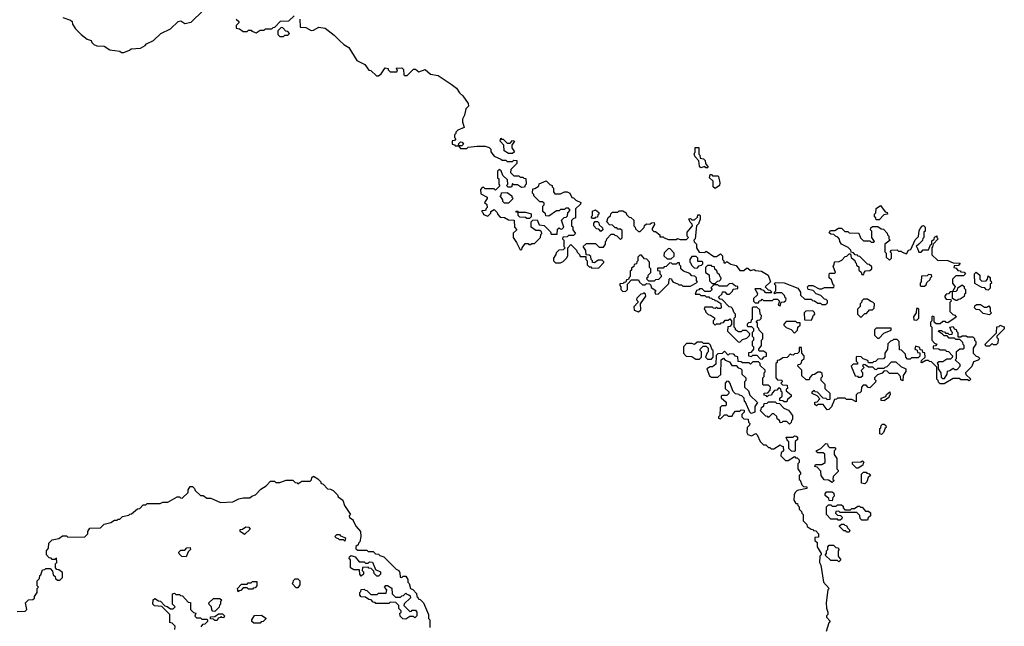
# Model space of a CAD drawing. Extents: x 2776963 to 2884430, y 684484 to 829250.
# Tile 150 of 256: x 2800125 to 2807698, y 802685 to 807350. Entities that reach past the tile are written whole.
import ezdxf

# ---------------------------------------------------------------- set-up
doc = ezdxf.new("R2010")
doc.units = 0

msp = doc.modelspace()

# ---------------------------------------------------------------- linework, layer by layer
at = {"layer": '0CON20XD'}
for points in [[(2800456.4, 807366.4), (2800516.4, 807346.4), (2800527.5, 807335), (2800530, 807315), (2800555, 807280), (2800597, 807237), (2800645, 807200), (2800675, 807190), (2800680, 807175), (2800695, 807160), (2800718.3, 807148.3), (2800775, 807147.5), (2800818.3, 807118.3), (2800895, 807107.5), (2800908.3, 807098.3), (2800925, 807097.5), (2800970, 807115), (2800983, 807127), (2801055, 807130), (2801089.3, 807150.7), (2801100, 807165), (2801155, 807190), (2801210, 807245), (2801285, 807280), (2801343, 807337), (2801365, 807340), (2801395, 807320), (2801445, 807330), (2801535, 807420)], [(2801790, 807355), (2801810, 807335), (2801810, 807325), (2801790, 807305), (2801790, 807285), (2801815, 807280), (2801845, 807260), (2801875, 807260), (2801885, 807270), (2801905, 807270), (2801911.7, 807261.7), (2801945, 807250), (2801975, 807270), (2802005, 807270), (2802015, 807280), (2802065, 807280), (2802075, 807290), (2802088.3, 807291.7), (2802131.7, 807338.3), (2802195, 807340), (2802235, 807380)], [(2802280, 807355), (2802281.7, 807291.7), (2802325, 807290), (2802366.1, 807266.1), (2802385, 807268.8), (2802425, 807292), (2802475, 807284), (2802545, 807230), (2802585, 807190), (2802618.1, 807158.1), (2802656.2, 807135), (2802717, 807037), (2802780, 807005), (2802811.7, 806961.7), (2802825, 806960), (2802868.3, 806918.3), (2802885, 806917.5), (2802905, 806932.5), (2802935, 806980), (2802960, 806975), (2802960, 806965), (2802975, 806950), (2803025, 806950), (2803030, 806965), (2803021.7, 806978.3), (2803065, 806980), (2803077, 806967), (2803080, 806925), (2803085, 806920), (2803105, 806920), (2803155, 806970), (2803168.3, 806968.3), (2803195, 806950), (2803245, 806967.5), (2803285, 806930), (2803345, 806921.2), (2803445, 806853.8), (2803485, 806823.3), (2803508.1, 806788.1), (2803533.8, 806765), (2803573.3, 806705), (2803577.5, 806685), (2803557.5, 806665), (2803546.2, 806615), (2803531.2, 806585), (2803531.2, 806565), (2803545, 806520), (2803495, 806500), (2803480, 806485), (2803480, 806475), (2803470, 806465), (2803470, 806445), (2803480, 806435), (2803468.3, 806421.7), (2803451.7, 806418.3), (2803451.7, 806391.7), (2803468.3, 806388.3), (2803475, 806380), (2803500, 806380), (2803501.7, 806398.3), (2803515, 806410), (2803528.3, 806408.3), (2803538.3, 806391.7), (2803525, 806380), (2803500, 806380), (2803515, 806360), (2803565, 806360), (2803575, 806370), (2803645, 806376.2), (2803705, 806376.2), (2803735, 806367.5), (2803750, 806355), (2803750, 806335), (2803775, 806300), (2803827, 806277)], [(2802155, 807220), (2802165, 807230), (2802188.3, 807231.7), (2802200, 807245), (2802188.3, 807258.3), (2802171.7, 807261.7), (2802148.3, 807288.3), (2802135, 807290), (2802110, 807265), (2802110, 807235), (2802125, 807220), (2802155, 807220)], [(2803915, 806320), (2803885, 806320), (2803851.7, 806341.7), (2803850, 806385), (2803820, 806415), (2803825, 806440), (2803831.7, 806431.7), (2803845, 806430), (2803875, 806400), (2803898.3, 806401.7), (2803915, 806420), (2803930, 806415), (2803910, 806385), (2803910, 806365), (2803930, 806335), (2803915, 806320)], [(2805415, 806210), (2805401.7, 806211.7), (2805395, 806220), (2805365, 806210), (2805353, 806223), (2805350, 806265), (2805320, 806295), (2805312.5, 806315), (2805320, 806335), (2805321.7, 806368.3), (2805348.3, 806368.3), (2805350, 806315), (2805357, 806307), (2805360, 806285), (2805385, 806280), (2805398.3, 806268.3), (2805400, 806245), (2805420, 806215), (2805415, 806210)], [(2803827, 806277), (2803835, 806270), (2803865, 806270), (2803875, 806260), (2803915, 806260), (2803925, 806270), (2803948.3, 806268.3), (2803950, 806245), (2803901.7, 806198.3), (2803900, 806175), (2803925, 806150), (2803965, 806150), (2803975, 806140), (2803995, 806140), (2804001.7, 806131.7), (2804018.3, 806128.3), (2804020, 806085), (2804011.7, 806078.3), (2804008.3, 806061.7), (2803985, 806060), (2803955, 806080), (2803925, 806080), (2803915, 806090), (2803908.3, 806061.7), (2803881.7, 806061.7), (2803870, 806075), (2803880, 806085), (2803878.3, 806118.3), (2803841.7, 806151.7), (2803828.3, 806188.3), (2803811.7, 806198.3), (2803800, 806185), (2803800, 806135), (2803810, 806125), (2803810, 806085), (2803818.3, 806071.7), (2803785, 806040), (2803775, 806050), (2803705, 806050), (2803695, 806060), (2803681.7, 806058.3), (2803670, 806045), (2803671.7, 806011.7), (2803720, 805985), (2803720, 805975), (2803700, 805945), (2803718.3, 805928.3), (2803720, 805905), (2803711.7, 805898.3), (2803708.3, 805881.7), (2803680, 805880), (2803680, 805875), (2803688.3, 805868.3), (2803691.7, 805851.7), (2803725, 805840), (2803748.3, 805861.7), (2803750, 805875), (2803775, 805890), (2803798.3, 805868.3), (2803801.7, 805851.7), (2803821.7, 805831.7), (2803855, 805830), (2803885, 805810), (2803928.3, 805808.3), (2803930, 805755), (2803950, 805735), (2803921.7, 805708.3), (2803920, 805675), (2803947, 805637), (2803975, 805580), (2803988.3, 805581.7), (2803990, 805595), (2804011.7, 805628.3), (2804035, 805630), (2804041.7, 805621.7), (2804055, 805620), (2804065, 805630), (2804085, 805630), (2804130, 805675), (2804133, 805697), (2804140, 805705), (2804138.3, 805718.3), (2804125, 805730), (2804095, 805730), (2804060, 805755), (2804060, 805795), (2804071.7, 805808.3), (2804105, 805810), (2804121.7, 805771.7), (2804158.3, 805768.3), (2804208.3, 805718.3), (2804211.7, 805701.7), (2804260, 805700), (2804261.7, 805738.3), (2804275, 805750), (2804281.7, 805741.7), (2804295, 805740), (2804310, 805755), (2804291.7, 805808.3), (2804311.7, 805828.3), (2804328.3, 805831.7), (2804338.3, 805841.7), (2804340, 805865), (2804360, 805885), (2804345, 805900), (2804325, 805900), (2804315, 805890), (2804285, 805890), (2804275, 805880), (2804255, 805880), (2804195, 805840), (2804171.7, 805841.7), (2804168.3, 805858.3), (2804150, 805875), (2804150, 805915), (2804160, 805925), (2804158.3, 805938.3), (2804145, 805950), (2804125, 805950), (2804080, 805995), (2804080, 806005), (2804070, 806015), (2804071.7, 806048.3), (2804088.3, 806051.7), (2804111.7, 806068.3), (2804118.3, 806071.7), (2804121.7, 806088.3), (2804175, 806110), (2804201.7, 806081.7), (2804220, 806075), (2804220, 806065), (2804230, 806055), (2804230, 806025), (2804241.7, 806011.7), (2804285, 806010), (2804315, 806026.7), (2804336.4, 806026.4), (2804356.4, 806016.4), (2804371.7, 805981.7), (2804385, 805980), (2804401.7, 805961.7), (2804440, 805945), (2804438.3, 805931.7), (2804400, 805895), (2804400, 805825), (2804381.7, 805818.3), (2804370, 805805), (2804370, 805765), (2804378.3, 805758.3), (2804380, 805735), (2804400, 805705), (2804385, 805690), (2804345, 805690), (2804335, 805680), (2804301.7, 805678.3), (2804300, 805665), (2804310, 805655), (2804310, 805605), (2804320, 805595), (2804305, 805580), (2804271.7, 805578.3), (2804251.7, 805558.3), (2804250, 805545), (2804230, 805515), (2804230, 805495), (2804245, 805480), (2804285, 805480), (2804305, 805490), (2804330, 805515), (2804340, 805535), (2804340, 805595), (2804365, 805620), (2804408.3, 805578.3), (2804411.7, 805561.7), (2804430, 805545), (2804435, 805530), (2804478.3, 805528.3), (2804480, 805505), (2804490, 805495), (2804490, 805465), (2804505, 805450), (2804518.3, 805448.3), (2804525, 805440), (2804578.3, 805441.7), (2804618.3, 805481.7), (2804618.3, 805488.3), (2804605, 805500), (2804575, 805500), (2804545, 805480), (2804531.7, 805481.7), (2804530, 805495), (2804520, 805505), (2804518.3, 805528.3), (2804505, 805540), (2804481.7, 805541.7), (2804480, 805575), (2804460, 805605), (2804485, 805630), (2804555, 805630), (2804581.7, 805601.7), (2804615, 805600), (2804630, 805625), (2804630, 805645), (2804638.3, 805651.7), (2804640, 805665), (2804675, 805700), (2804695, 805700), (2804701.7, 805691.7), (2804718.3, 805688.3), (2804745, 805660), (2804758.3, 805671.7), (2804758.3, 805728.3), (2804745, 805740), (2804725, 805740), (2804718.3, 805748.3), (2804705, 805750), (2804685, 805770), (2804661.7, 805771.7), (2804640, 805795), (2804651.7, 805828.3), (2804668.3, 805841.7), (2804671.7, 805858.3), (2804685, 805870), (2804725, 805870), (2804735, 805880), (2804765, 805880), (2804790, 805865), (2804791.7, 805851.7), (2804811.7, 805831.7), (2804825, 805830), (2804848.3, 805808.3), (2804850, 805765), (2804860, 805755), (2804861.7, 805741.7), (2804885, 805720), (2804898.3, 805721.7), (2804928.3, 805751.7), (2804931.7, 805768.3), (2804945, 805780), (2804971.7, 805778.3), (2804985, 805787.5), (2805005, 805790), (2805006.7, 805775), (2804990, 805745), (2804990, 805735), (2805001.7, 805721.7), (2805015, 805720), (2805050, 805695), (2805050, 805680), (2805075, 805680), (2805081.7, 805671.7), (2805115, 805660), (2805175, 805660), (2805185, 805667.5), (2805205, 805660), (2805255, 805660), (2805270, 805675), (2805260, 805685), (2805260, 805715), (2805300, 805765), (2805298.3, 805778.3), (2805281.7, 805791.7), (2805271.7, 805818.3), (2805285, 805820), (2805295, 805810), (2805315, 805810), (2805338.3, 805831.7), (2805341.7, 805848.3), (2805355, 805850), (2805360, 805845), (2805360, 805815), (2805345, 805780), (2805330, 805765), (2805320, 805665), (2805310, 805655), (2805311.7, 805641.7), (2805330, 805625), (2805330, 805595), (2805351.7, 805561.7), (2805395, 805560), (2805405, 805570), (2805465, 805530), (2805485, 805530), (2805515, 805550), (2805530, 805535), (2805530, 805505), (2805540, 805495), (2805540, 805480), (2805555, 805480), (2805565, 805490), (2805595, 805470), (2805635, 805460), (2805665, 805420), (2805695, 805420), (2805715, 805440), (2805725, 805440), (2805745, 805420), (2805775, 805430), (2805785, 805420), (2805830, 805415), (2805882.5, 805385), (2805900, 805335), (2805860, 805295), (2805881.7, 805271.7), (2805895, 805270), (2805910, 805255), (2805905, 805250), (2805865, 805250), (2805848.3, 805268.3), (2805831.7, 805271.7), (2805825, 805280), (2805780, 805280), (2805800, 805245), (2805798.3, 805231.7), (2805770, 805205), (2805770, 805185), (2805781.7, 805171.7), (2805808.3, 805171.7), (2805811.7, 805188.3), (2805828.3, 805191.7), (2805835, 805200), (2805845, 805190), (2805915, 805190), (2805925, 805200), (2805955, 805200), (2805970, 805185), (2805960, 805155), (2805975, 805150), (2805981.7, 805178.3), (2806005, 805180), (2806018.3, 805191.7), (2806020, 805205), (2806011.7, 805211.7), (2806008.3, 805228.3), (2805988.3, 805248.3), (2805945, 805250), (2805931.7, 805241.7), (2805930, 805255), (2805940, 805265), (2805940, 805305), (2805930, 805315), (2805935, 805330), (2806005, 805326.7), (2806110, 805285), (2806130, 805255), (2806131.7, 805231.7), (2806165, 805200), (2806215, 805200), (2806221.7, 805191.7), (2806238.3, 805188.3), (2806265, 805170), (2806285, 805170), (2806295, 805160), (2806325, 805160), (2806338.3, 805171.7), (2806338.3, 805188.3), (2806328.3, 805198.3), (2806315, 805200), (2806288.3, 805228.3), (2806251.7, 805241.7), (2806228.3, 805268.3), (2806190, 805275), (2806183.8, 805295), (2806195, 805306.2), (2806225, 805306.2), (2806275, 805280), (2806295, 805280), (2806315, 805290), (2806388.3, 805291.7), (2806390, 805305), (2806381.7, 805311.7), (2806368.3, 805348.3), (2806350, 805365), (2806350, 805385), (2806355, 805400), (2806395, 805400), (2806400, 805405), (2806382.5, 805455), (2806390, 805465), (2806391.7, 805488.3), (2806428.3, 805491.7), (2806448.3, 805501.7), (2806475, 805530), (2806488.3, 805531.7), (2806505, 805550), (2806515, 805550), (2806521.7, 805521.7), (2806548.3, 805498.3), (2806550, 805485), (2806558.3, 805478.3), (2806561.7, 805461.7), (2806578.3, 805448.3), (2806580, 805425), (2806598.3, 805408.3), (2806601.7, 805391.7), (2806618.3, 805391.7), (2806620, 805405), (2806631.7, 805418.3), (2806665, 805420), (2806680, 805435), (2806678.3, 805448.3), (2806658.3, 805468.3), (2806645, 805470), (2806588.3, 805528.3), (2806571.7, 805531.7), (2806568.3, 805538.3), (2806551.7, 805541.7), (2806538.3, 805558.3), (2806521.7, 805561.7), (2806518.3, 805578.3), (2806498.3, 805598.3), (2806445, 805622.5), (2806432.5, 805645), (2806431.7, 805661.7), (2806418.3, 805678.3), (2806400, 805685), (2806388.3, 805698.3), (2806365, 805700), (2806351.7, 805711.7), (2806361.7, 805728.3), (2806395, 805730), (2806423, 805747), (2806445, 805747.5), (2806471.7, 805721.7), (2806495, 805720), (2806505, 805710), (2806578.3, 805708.3), (2806591.7, 805671.7), (2806615, 805650), (2806665, 805650), (2806675, 805640), (2806695, 805640), (2806700, 805645), (2806680, 805675), (2806680, 805725), (2806670, 805735), (2806671.7, 805748.3), (2806685, 805760), (2806725, 805760), (2806751.7, 805741.7), (2806768.3, 805738.3), (2806798.3, 805708.3), (2806800, 805695), (2806810, 805685), (2806810, 805665), (2806820, 805655), (2806780, 805625), (2806780, 805565), (2806790, 805555), (2806790, 805525), (2806815, 805500), (2806830, 805515), (2806830, 805555), (2806820, 805565), (2806831.7, 805578.3), (2806875, 805580), (2806885, 805570), (2806905, 805570), (2806911.7, 805561.7), (2806945, 805550), (2806961.7, 805578.3), (2806978.3, 805581.7), (2807011.7, 805658.3), (2807038.3, 805681.7), (2807043, 805727), (2807050, 805745), (2807070, 805765), (2807077.5, 805767.5), (2807090, 805755), (2807090, 805725), (2807080, 805715), (2807080, 805675), (2807071.7, 805668.3), (2807068.3, 805651.7), (2807040, 805625)], [(2805475, 806052.5), (2805460, 806065), (2805458.3, 806108.3), (2805430, 806135), (2805435, 806160), (2805445, 806160), (2805455, 806150), (2805495, 806150), (2805500, 806145), (2805510, 806095), (2805507.5, 806075), (2805475, 806052.5)], [(2803885, 805940), (2803855, 805940), (2803841.7, 805951.7), (2803840, 805965), (2803820, 805995), (2803828.3, 806001.7), (2803831.7, 806018.3), (2803875, 806020), (2803910, 805995), (2803910, 805985), (2803920, 805975), (2803885, 805940)], [(2804045, 805820), (2804025, 805820), (2804015, 805830), (2803971.7, 805831.7), (2803960, 805845), (2803960, 805870), (2803945, 805870), (2803941.7, 805878.3), (2803955, 805880), (2803960, 805870), (2804015, 805870), (2804058.3, 805858.3), (2804060, 805835), (2804045, 805820)], [(2804545, 805820), (2804531.7, 805821.7), (2804520, 805835), (2804530, 805845), (2804531.7, 805878.3), (2804555, 805887.5), (2804578.3, 805868.3), (2804580, 805855), (2804571.7, 805848.3), (2804568.3, 805831.7), (2804551.7, 805828.3), (2804545, 805820)], [(2806735, 805810), (2806711.7, 805811.7), (2806710, 805825), (2806700, 805835), (2806700, 805855), (2806710, 805865), (2806711.7, 805898.3), (2806745, 805920), (2806781.7, 805871.7), (2806798.3, 805868.3), (2806800, 805855), (2806771.7, 805848.3), (2806735, 805810)], [(2804595, 805720), (2804578.3, 805738.3), (2804561.7, 805741.7), (2804540, 805765), (2804540, 805785), (2804551.7, 805798.3), (2804568.3, 805798.3), (2804578.3, 805788.3), (2804581.7, 805771.7), (2804608.3, 805748.3), (2804610, 805735), (2804595, 805720)], [(2807040, 805625), (2807020, 805605), (2807028.3, 805598.3), (2807041.7, 805561.7), (2807058.3, 805561.7), (2807075, 805580), (2807115, 805580), (2807131.7, 805618.3), (2807140, 805625), (2807141.7, 805648.3), (2807158.3, 805661.7), (2807161.7, 805678.3), (2807178.3, 805688.3), (2807180, 805675), (2807190, 805665), (2807150, 805625), (2807147, 805603), (2807140, 805595), (2807141.7, 805541.7), (2807185, 805500), (2807265, 805497.5), (2807305, 805480), (2807358.3, 805478.3), (2807345, 805460), (2807311.7, 805458.3), (2807310, 805445), (2807328.3, 805438.3), (2807341.7, 805421.7), (2807358.3, 805418.3), (2807365, 805410), (2807388.3, 805408.3), (2807400, 805395), (2807385, 805380), (2807325, 805380), (2807300, 805355), (2807300, 805325), (2807320, 805295), (2807300, 805260), (2807328.3, 805261.7), (2807338.3, 805271.7), (2807341.7, 805288.3), (2807375, 805310), (2807388.3, 805298.3), (2807390, 805285), (2807400, 805275), (2807400, 805245), (2807391.7, 805238.3), (2807388.3, 805221.7), (2807358.3, 805201.7), (2807341.7, 805198.3), (2807338.3, 805191.7), (2807325, 805190), (2807300, 805205), (2807300, 805260), (2807281.7, 805258.3), (2807268.3, 805241.7), (2807251.7, 805238.3), (2807240, 805225), (2807240, 805215), (2807251.7, 805201.7), (2807288.3, 805198.3), (2807290, 805185), (2807280, 805175), (2807280, 805105), (2807301.7, 805081.7), (2807318.3, 805078.3), (2807328.3, 805061.7), (2807265, 805020), (2807251.7, 805021.7), (2807245, 805030), (2807225, 805030), (2807205, 805010), (2807175, 805010), (2807160, 805025), (2807160, 805065), (2807145, 805070), (2807140, 805065), (2807140, 805035), (2807130, 805025), (2807130, 804995), (2807140, 804985), (2807140, 804885), (2807161.7, 804861.7), (2807180, 804855), (2807168.3, 804841.7), (2807151.7, 804838.3), (2807151.7, 804821.7), (2807195, 804820), (2807205, 804810), (2807245, 804810), (2807251.7, 804801.7), (2807268.3, 804798.3), (2807300, 804765), (2807298.3, 804751.7), (2807285, 804740), (2807255, 804740), (2807225, 804720), (2807195, 804720), (2807181.7, 804708.3), (2807190, 804695), (2807190, 804665), (2807210, 804635), (2807211.7, 804601.7), (2807225, 804590), (2807238.3, 804591.7), (2807260, 804625), (2807261.7, 804648.3), (2807278.3, 804651.7), (2807305, 804670), (2807315, 804660), (2807335, 804660), (2807360, 804685), (2807358.3, 804698.3), (2807320, 804735), (2807330, 804745), (2807331.7, 804798.3), (2807355, 804820), (2807385, 804820), (2807390, 804825), (2807390, 804845), (2807381.7, 804851.7), (2807378.3, 804868.3), (2807355, 804890), (2807325, 804890), (2807315, 804900), (2807275, 804900), (2807258.3, 804918.3), (2807235, 804920), (2807221.7, 804931.7), (2807191.7, 804951.7), (2807195, 804960), (2807215, 804960), (2807221.7, 804951.7), (2807238.3, 804948.3), (2807245, 804940), (2807265, 804940), (2807275, 804930), (2807298.3, 804931.7), (2807300, 804945), (2807291.7, 804951.7), (2807280, 804985), (2807305, 804990), (2807311.7, 804971.7), (2807328.3, 804968.3), (2807330, 804955), (2807340, 804945), (2807341.7, 804911.7), (2807365, 804910), (2807375, 804920), (2807405, 804920), (2807415, 804910), (2807455, 804910), (2807468.3, 804898.3), (2807470, 804885), (2807480, 804875), (2807480, 804855), (2807460, 804825), (2807460, 804785), (2807481.7, 804761.7), (2807498.3, 804758.3), (2807510, 804745), (2807498.3, 804731.7), (2807461.7, 804718.3), (2807448.3, 804681.7), (2807400, 804635), (2807401.7, 804621.7), (2807440, 804585), (2807428.3, 804571.7), (2807415, 804580), (2807365, 804580), (2807355, 804590), (2807305, 804590), (2807235, 804550), (2807205, 804550), (2807191.7, 804561.7), (2807190, 804575), (2807180, 804585), (2807178.3, 804678.3), (2807138.3, 804718.3), (2807121.7, 804721.7), (2807115, 804730), (2807095, 804730), (2807065, 804710), (2807060, 804715), (2807061.7, 804728.3), (2807090, 804755), (2807088.3, 804788.3), (2807071.7, 804791.7), (2807068.3, 804808.3), (2807051.7, 804811.7), (2807048.3, 804828.3), (2807015, 804840), (2807010, 804815), (2807028.3, 804808.3), (2807031.7, 804791.7), (2807048.3, 804788.3), (2807048.3, 804761.7), (2807035, 804750), (2806985, 804750), (2806975, 804740), (2806955, 804740), (2806940, 804755), (2806938.3, 804778.3), (2806908.3, 804808.3), (2806891.7, 804811.7), (2806890, 804875), (2806875, 804890), (2806845, 804890), (2806838.3, 804881.7), (2806821.7, 804878.3), (2806801.7, 804858.3), (2806800, 804815), (2806780, 804785), (2806780, 804755), (2806768.3, 804741.7), (2806725, 804740), (2806708.3, 804721.7), (2806691.7, 804718.3), (2806685, 804710), (2806655, 804710), (2806648.3, 804728.3), (2806611.7, 804741.7), (2806598.3, 804758.3), (2806565, 804760), (2806560, 804755), (2806560, 804725), (2806570, 804715), (2806568.3, 804701.7), (2806535, 804700), (2806520, 804685), (2806551.7, 804611.7), (2806568.3, 804608.3), (2806575, 804600), (2806595, 804600), (2806610, 804615), (2806610, 804635), (2806601.7, 804641.7), (2806600, 804655), (2806620, 804675), (2806610, 804685), (2806615, 804700), (2806628.3, 804698.3), (2806655, 804680), (2806685, 804680), (2806701.7, 804661.7), (2806715, 804660), (2806725, 804670), (2806775, 804670), (2806781.7, 804678.3), (2806798.3, 804681.7), (2806831.7, 804718.3), (2806865, 804720), (2806901.7, 804681.7), (2806940, 804665), (2806940, 804645), (2806920, 804615), (2806918.3, 804571.7), (2806901.7, 804581.7), (2806900, 804605), (2806878.3, 804628.3), (2806815, 804630), (2806798.3, 804648.3), (2806775, 804650), (2806758.3, 804631.7), (2806721.7, 804618.3), (2806700, 804595), (2806700, 804585), (2806710, 804575), (2806708.3, 804561.7), (2806665, 804520), (2806651.7, 804521.7), (2806635, 804540), (2806611.7, 804538.3), (2806600, 804525), (2806598.3, 804491.7), (2806588.3, 804481.7), (2806571.7, 804478.3), (2806560, 804465), (2806558.3, 804411.7), (2806525, 804430), (2806485, 804430), (2806475, 804440), (2806415, 804440), (2806408.3, 804431.7), (2806391.7, 804428.3), (2806368.3, 804371.7), (2806348.3, 804351.7), (2806335, 804350), (2806305, 804390), (2806265, 804390), (2806255, 804380), (2806241.7, 804391.7), (2806241.7, 804408.3), (2806258.3, 804411.7), (2806280, 804435), (2806258.3, 804458.3), (2806220, 804475), (2806221.7, 804488.3), (2806235, 804500), (2806241.7, 804491.7), (2806258.3, 804488.3), (2806301.7, 804441.7), (2806325, 804440), (2806335, 804430), (2806358.3, 804431.7), (2806360, 804475), (2806321.7, 804511.7), (2806320, 804545), (2806290, 804575), (2806290, 804595), (2806300, 804605), (2806298.3, 804628.3), (2806285, 804640), (2806265, 804640), (2806238.3, 804621.7), (2806221.7, 804618.3), (2806201.7, 804598.3), (2806198.3, 804581.7), (2806175, 804580), (2806141.7, 804611.7), (2806140, 804655), (2806110, 804685), (2806111.7, 804698.3), (2806128.3, 804701.7), (2806138.3, 804711.7), (2806141.7, 804728.3), (2806160, 804745), (2806160, 804765), (2806140, 804785), (2806138.3, 804828.3), (2806121.7, 804828.3), (2806120, 804795), (2806108.3, 804781.7), (2806085, 804780), (2806075, 804770), (2806061.7, 804771.7), (2806055, 804780), (2806028.3, 804751.7), (2805995, 804750), (2805968.3, 804731.7), (2805951.7, 804728.3), (2805950, 804715), (2805940, 804705), (2805940, 804595), (2805955, 804580), (2805988.3, 804578.3), (2805990, 804565), (2805980, 804555), (2805991.7, 804541.7), (2806028.3, 804538.3), (2806030, 804515), (2806021.7, 804508.3), (2806020, 804495), (2806060, 804465), (2806058.3, 804451.7), (2806031.7, 804428.3), (2806025, 804410), (2806005, 804410), (2805995, 804420), (2805971.7, 804421.7), (2805971.7, 804438.3), (2805990, 804455), (2805990, 804485), (2805981.7, 804491.7), (2805978.3, 804508.3), (2805965, 804520), (2805948.3, 804501.7), (2805931.7, 804498.3), (2805911.7, 804478.3), (2805908.3, 804461.7), (2805885, 804460), (2805875, 804450), (2805868.3, 804458.3), (2805851.7, 804461.7), (2805851.7, 804478.3), (2805878.3, 804481.7), (2805898.3, 804501.7), (2805900, 804525), (2805885, 804540), (2805845, 804540), (2805840, 804545), (2805840, 804595), (2805850, 804605), (2805850, 804635), (2805858.3, 804641.7), (2805860, 804655), (2805821.7, 804691.7), (2805820, 804705), (2805808.3, 804718.3)], [(2805135, 805510), (2805158.3, 805531.7), (2805160, 805555), (2805128.3, 805588.3), (2805115, 805590), (2805081.7, 805558.3), (2805080, 805535), (2805105, 805510), (2805135, 805510)], [(2805035, 805240), (2805118.3, 805321.7), (2805120, 805355), (2805125, 805360), (2805138.3, 805358.3), (2805140, 805345), (2805151.7, 805331.7), (2805188.3, 805318.3), (2805195, 805310), (2805215, 805310), (2805225, 805300), (2805285, 805300), (2805338.3, 805331.7), (2805330, 805345), (2805330, 805365), (2805318.3, 805378.3), (2805295, 805380), (2805278.3, 805398.3), (2805230, 805415), (2805210, 805435), (2805210, 805455), (2805200, 805465), (2805200, 805480), (2805185, 805480), (2805175, 805470), (2805145, 805470), (2805138.3, 805478.3), (2805125, 805480), (2805098.3, 805451.7), (2805081.7, 805448.3), (2805075, 805440), (2805031.7, 805438.3), (2805031.7, 805421.7), (2805048.3, 805418.3), (2805050, 805395), (2805060, 805385), (2805058.3, 805371.7), (2805038.3, 805351.7), (2805015, 805350), (2805005, 805340), (2804965, 805340), (2804951.7, 805351.7), (2804950, 805365), (2804958.3, 805371.7), (2804960, 805385), (2804980, 805405), (2804980, 805435), (2804970, 805445), (2804970, 805485), (2804948.3, 805508.3), (2804931.7, 805511.7), (2804908.3, 805538.3), (2804895, 805540), (2804880, 805525), (2804880, 805495), (2804871.7, 805488.3), (2804868.3, 805471.7), (2804851.7, 805468.3), (2804848.3, 805451.7), (2804831.7, 805438.3), (2804830, 805425), (2804820, 805415), (2804820, 805375), (2804811.7, 805368.3), (2804808.3, 805351.7), (2804791.7, 805348.3), (2804788.3, 805331.7), (2804771.7, 805328.3), (2804768.3, 805321.7), (2804741.7, 805318.3), (2804740, 805305), (2804750, 805295), (2804750, 805275), (2804765, 805260), (2804788.3, 805261.7), (2804800, 805275), (2804800, 805315), (2804831.7, 805348.3), (2804885, 805350), (2804891.7, 805331.7), (2804915, 805310), (2804935, 805310), (2804945, 805320), (2804968.3, 805318.3), (2804978.3, 805308.3), (2804981.7, 805291.7), (2805018.3, 805268.3), (2805010, 805255), (2805011.7, 805241.7), (2805035, 805240)], [(2805335, 805440), (2805351.7, 805458.3), (2805368.3, 805461.7), (2805378.3, 805471.7), (2805380, 805485), (2805375, 805490), (2805341.7, 805491.7), (2805340, 805515), (2805328.3, 805528.3), (2805295, 805530), (2805280, 805505), (2805280, 805485), (2805288.3, 805478.3), (2805291.7, 805461.7), (2805311.7, 805441.7), (2805335, 805440)], [(2805475, 805320), (2805491.7, 805338.3), (2805508.3, 805341.7), (2805518.3, 805351.7), (2805520, 805365), (2805511.7, 805371.7), (2805508.3, 805388.3), (2805491.7, 805401.7), (2805488.3, 805418.3), (2805471.7, 805431.7), (2805468.3, 805448.3), (2805451.7, 805451.7), (2805445, 805460), (2805415, 805460), (2805400, 805445), (2805400, 805405), (2805428.3, 805388.3), (2805431.7, 805341.7), (2805451.7, 805321.7), (2805475, 805320)], [(2807085, 805300), (2807098.3, 805311.7), (2807101.7, 805328.3), (2807128.3, 805351.7), (2807130, 805365), (2807140, 805375), (2807138.3, 805388.3), (2807115, 805390), (2807105, 805380), (2807061.7, 805378.3), (2807060, 805335), (2807050, 805325), (2807050, 805305), (2807055, 805300), (2807085, 805300)], [(2807575, 805270), (2807561.7, 805271.7), (2807548.3, 805288.3), (2807525, 805290), (2807471.7, 805321.7), (2807470, 805395), (2807481.7, 805408.3), (2807510, 805385), (2807510, 805355), (2807525, 805340), (2807558.3, 805341.7), (2807570, 805355), (2807575, 805380), (2807588.3, 805368.3), (2807590, 805345), (2807598.3, 805338.3), (2807600, 805325), (2807590, 805315), (2807590, 805285), (2807575, 805270)], [(2805665, 804870), (2805685, 804890), (2805718.3, 804901.7), (2805738.3, 804921.7), (2805740, 804935), (2805715, 804960), (2805685, 804960), (2805675, 804950), (2805655, 804950), (2805630, 804965), (2805630, 804975), (2805620, 804985), (2805620, 805055), (2805630, 805065), (2805630, 805085), (2805620, 805095), (2805608.3, 805128.3), (2805598.3, 805138.3), (2805581.7, 805141.7), (2805528.3, 805198.3), (2805511.7, 805201.7), (2805500, 805215), (2805528.3, 805241.7), (2805531.7, 805258.3), (2805548.3, 805258.3), (2805565, 805240), (2805585, 805240), (2805608.3, 805261.7), (2805611.7, 805278.3), (2805648.3, 805281.7), (2805648.3, 805298.3), (2805631.7, 805301.7), (2805605, 805320), (2805581.7, 805318.3), (2805565, 805300), (2805505, 805300), (2805495, 805310), (2805465, 805310), (2805441.7, 805288.3), (2805450, 805275), (2805435, 805260), (2805395, 805260), (2805375, 805280), (2805355, 805280), (2805348.3, 805271.7), (2805331.7, 805268.3), (2805320, 805240), (2805355, 805240), (2805365, 805230), (2805395, 805230), (2805405, 805220), (2805425, 805220), (2805431.7, 805211.7), (2805448.3, 805208.3), (2805451.7, 805201.7), (2805468.3, 805198.3), (2805471.7, 805191.7), (2805488.3, 805188.3), (2805518.3, 805168.3), (2805520, 805135), (2805515, 805130), (2805495, 805130), (2805485, 805140), (2805475, 805130), (2805461.7, 805131.7), (2805455, 805140), (2805395, 805140), (2805390, 805125), (2805398.3, 805118.3), (2805401.7, 805101.7), (2805421.7, 805081.7), (2805438.3, 805078.3), (2805468.3, 805058.3), (2805470, 805045), (2805460, 805035), (2805460, 805015), (2805475, 805000), (2805485, 805010), (2805515, 805010), (2805521.7, 805018.3), (2805538.3, 805021.7), (2805551.7, 805038.3), (2805575, 805040), (2805588.3, 805048.3), (2805600, 805035), (2805600, 805005), (2805588.3, 804991.7), (2805571.7, 804988.3), (2805570, 804955), (2805651.7, 804871.7), (2805665, 804870)], [(2804885, 805102.5), (2804901.7, 805118.3), (2804900, 805165), (2804940, 805225), (2804938.3, 805238.3), (2804925, 805250), (2804918.3, 805241.7), (2804901.7, 805238.3), (2804871.7, 805208.3), (2804870, 805195), (2804880, 805185), (2804880, 805175), (2804848.3, 805141.7), (2804852.5, 805115), (2804885, 805102.5)], [(2806595, 805060), (2806625, 805090), (2806638.3, 805091.7), (2806661.7, 805118.3), (2806685, 805120), (2806698.3, 805131.7), (2806700, 805165), (2806688.3, 805178.3), (2806671.7, 805181.7), (2806645, 805200), (2806615, 805200), (2806601.7, 805188.3), (2806600, 805175), (2806590, 805165), (2806590, 805145), (2806570, 805125), (2806570, 805085), (2806595, 805060)], [(2805835, 804740), (2805851.7, 804758.3), (2805868.3, 804761.7), (2805870, 804785), (2805845, 804800), (2805815, 804800), (2805810, 804805), (2805810, 804815), (2805830, 804845), (2805830, 804885), (2805840, 804895), (2805840, 804935), (2805811.7, 804961.7), (2805810, 804975), (2805800, 804985), (2805800, 805015), (2805790, 805025), (2805801.7, 805038.3), (2805818.3, 805041.7), (2805828.3, 805051.7), (2805830, 805075), (2805820, 805085), (2805818.3, 805118.3), (2805795, 805140), (2805765, 805140), (2805760, 805135), (2805760, 805045), (2805751.7, 805038.3), (2805748.3, 805021.7), (2805731.7, 805018.3), (2805721.7, 805008.3), (2805720, 804995), (2805725, 804990), (2805755, 804990), (2805770, 804975), (2805770, 804955), (2805760, 804945), (2805760, 804915), (2805770, 804905), (2805770, 804885), (2805760, 804875), (2805760, 804845), (2805770, 804835), (2805770, 804815), (2805748.3, 804791.7), (2805731.7, 804788.3), (2805730, 804765), (2805755, 804760), (2805765, 804770), (2805795, 804770), (2805821.7, 804741.7), (2805835, 804740)], [(2807025, 805040), (2807040, 805055), (2807040, 805125), (2807035, 805130), (2807021.7, 805128.3), (2807020, 805095), (2807000, 805065), (2807001.7, 805041.7), (2807025, 805040)], [(2807585, 805080), (2807535, 805090), (2807508.3, 805118.3), (2807481.7, 805121.7), (2807470, 805135), (2807471.7, 805148.3), (2807485, 805160), (2807515, 805160), (2807545, 805140), (2807565, 805140), (2807578.3, 805148.3), (2807590, 805135), (2807590, 805105), (2807600, 805095), (2807585, 805080)], [(2806215, 805040), (2806231.7, 805078.3), (2806240, 805085), (2806238.3, 805098.3), (2806225, 805110), (2806171.7, 805108.3), (2806160, 805095), (2806161.7, 805041.7), (2806215, 805040)], [(2806085, 804940), (2806108.3, 804961.7), (2806110, 804985), (2806128.3, 805001.7), (2806128.3, 805018.3), (2806105, 805020), (2806095, 805030), (2806021.7, 805028.3), (2806001.7, 805008.3), (2806001.7, 805001.7), (2806021.7, 804981.7), (2806058.3, 804968.3), (2806085, 804940)], [(2806735, 804900), (2806771.7, 804938.3), (2806828.3, 804961.7), (2806828.3, 804978.3), (2806711.7, 804978.3), (2806700, 804965), (2806700, 804925), (2806721.7, 804901.7), (2806735, 804900)], [(2807585, 804840), (2807555, 804840), (2807550, 804855), (2807638.3, 804941.7), (2807641.7, 804988.3), (2807658.3, 804991.7), (2807665, 805000), (2807698.3, 804988.3), (2807698.3, 804971.7), (2807640, 804915), (2807640, 804905), (2807650, 804895), (2807648.3, 804861.7), (2807635, 804850), (2807615, 804850), (2807605, 804860), (2807585, 804840)], [(2805445, 804740), (2805460, 804755), (2805460, 804805), (2805451.7, 804811.7), (2805438.3, 804848.3), (2805425, 804860), (2805385, 804860), (2805375, 804870), (2805335, 804870), (2805315, 804852.5), (2805295, 804860), (2805255, 804860), (2805230, 804835), (2805230, 804785), (2805251.7, 804761.7), (2805295, 804760), (2805325, 804740), (2805355, 804740), (2805370, 804755), (2805370, 804795), (2805360, 804805), (2805360, 804815), (2805381.7, 804838.3), (2805405, 804840), (2805420, 804825), (2805420, 804795), (2805411.7, 804788.3), (2805400, 804755), (2805415, 804740), (2805445, 804740)], [(2805808.3, 804718.3), (2805765, 804720), (2805745, 804700), (2805735, 804710), (2805685, 804710), (2805675, 804720), (2805651.7, 804721.7), (2805648.3, 804758.3), (2805631.7, 804761.7), (2805618.3, 804778.3), (2805585, 804780), (2805575, 804770), (2805545, 804800), (2805528.3, 804781.7), (2805495, 804780), (2805481.7, 804768.3), (2805478.3, 804701.7), (2805455, 804680), (2805435, 804680), (2805410, 804665), (2805431.7, 804611.7), (2805445, 804600), (2805495, 804600), (2805518.3, 804621.7), (2805520, 804735), (2805538.3, 804748.3), (2805551.7, 804731.7), (2805585, 804720), (2805601.7, 804691.7), (2805635, 804690), (2805651.7, 804671.7), (2805668.3, 804668.3), (2805678.3, 804658.3), (2805680, 804625), (2805710, 804595), (2805710, 804575), (2805700, 804565), (2805700, 804525), (2805730, 804495), (2805741.7, 804461.7), (2805800, 804405), (2805780, 804375), (2805778.3, 804331.7), (2805751.7, 804321.7), (2805741.7, 804331.7), (2805708.3, 804408.3), (2805700, 804415), (2805698.3, 804438.3), (2805678.3, 804458.3), (2805661.7, 804461.7), (2805658.3, 804468.3), (2805631.7, 804471.7), (2805611.7, 804491.7), (2805588.3, 804558.3), (2805578.3, 804568.3), (2805565, 804570), (2805550, 804555), (2805550, 804515), (2805578.3, 804488.3), (2805580, 804475), (2805565, 804460), (2805525, 804460), (2805520, 804455), (2805521.7, 804441.7), (2805558.3, 804408.3), (2805560, 804385), (2805555, 804380), (2805525, 804380), (2805511.7, 804368.3), (2805510, 804305), (2805500, 804295), (2805500, 804285), (2805515, 804280), (2805545, 804310), (2805565, 804310), (2805575, 804300), (2805605, 804300), (2805611.7, 804318.3), (2805631.7, 804338.3), (2805665, 804340), (2805675, 804350), (2805698.3, 804348.3), (2805698.3, 804331.7), (2805680, 804315), (2805680, 804295), (2805695, 804280), (2805728.3, 804278.3), (2805730, 804255), (2805740, 804245), (2805738.3, 804231.7), (2805720, 804215), (2805717.5, 804175), (2805725, 804160), (2805755, 804150), (2805788.3, 804168.3), (2805798.3, 804158.3), (2805820, 804105), (2805845, 804080), (2805865, 804080), (2805885, 804060), (2805895, 804060), (2805905, 804050), (2805925, 804050), (2805975, 804080), (2805981.7, 804071.7), (2805998.3, 804068.3), (2806000, 804035), (2805981.7, 804018.3), (2805980, 803995), (2806015, 803960), (2806035, 803960), (2806085, 803990), (2806091.7, 803981.7), (2806105, 803980), (2806120, 803965), (2806120, 803945), (2806110, 803935), (2806110, 803895), (2806130, 803865), (2806130, 803855), (2806120, 803845), (2806120, 803815), (2806128.3, 803808.3), (2806141.7, 803771.7), (2806155, 803760), (2806178.3, 803758.3), (2806180, 803745), (2806105, 803730), (2806090, 803715), (2806083, 803697), (2806080, 803655), (2806095, 803630), (2806108.3, 803628.3), (2806110, 803615), (2806120, 803605), (2806120, 803585), (2806138.3, 803568.3), (2806140, 803555), (2806150, 803545), (2806150, 803495), (2806178.3, 803468.3), (2806181.7, 803451.7), (2806211.7, 803431.7), (2806228.3, 803428.3), (2806231.7, 803421.7), (2806248.3, 803418.3), (2806270, 803395), (2806268.3, 803371.7), (2806241.7, 803368.3), (2806240, 803345), (2806258.3, 803328.3), (2806260, 803295), (2806290, 803245), (2806290, 803235), (2806280, 803225), (2806276.7, 803175), (2806286.7, 803155), (2806307.5, 803025), (2806350, 802975), (2806340, 802965), (2806327.5, 802865), (2806330, 802825), (2806340, 802795), (2806340, 802775), (2806330, 802765), (2806330, 802755), (2806360, 802725), (2806348.3, 802711.7), (2806327.5, 802645)], [(2806775, 804420), (2806751.7, 804421.7), (2806751.7, 804438.3), (2806788.3, 804451.7), (2806791.7, 804468.3), (2806818.3, 804488.3), (2806820, 804465), (2806811.7, 804458.3), (2806810, 804445), (2806775, 804420)], [(2806045, 804240), (2806025, 804260), (2805995, 804260), (2805988.3, 804251.7), (2805975, 804250), (2805968.3, 804268.3), (2805951.7, 804281.7), (2805948.3, 804298.3), (2805925, 804320), (2805911.7, 804318.3), (2805885, 804290), (2805878.3, 804298.3), (2805865, 804300), (2805820, 804345), (2805828.3, 804351.7), (2805831.7, 804368.3), (2805848.3, 804381.7), (2805851.7, 804398.3), (2805875, 804400), (2805885, 804410), (2805935, 804410), (2805945, 804400), (2805968.3, 804398.3), (2806001.7, 804361.7), (2806038.3, 804348.3), (2806070, 804305), (2806070, 804275), (2806061.7, 804268.3), (2806058.3, 804251.7), (2806045, 804240)], [(2806755, 804160), (2806740, 804165), (2806740, 804205), (2806748.3, 804211.7), (2806751.7, 804228.3), (2806761.7, 804238.3), (2806775, 804240), (2806788.3, 804228.3), (2806790, 804215), (2806781.7, 804208.3), (2806770, 804175), (2806755, 804160)], [(2806085, 804030), (2806061.7, 804031.7), (2806041.7, 804051.7), (2806040, 804105), (2806031.7, 804111.7), (2806021.7, 804138.3), (2806075, 804140), (2806085, 804150), (2806098.3, 804148.3), (2806108.3, 804138.3), (2806108.3, 804121.7), (2806090, 804105), (2806090, 804035), (2806085, 804030)], [(2806375, 803790), (2806345, 803810), (2806311.7, 803811.7), (2806290, 803845), (2806288.3, 803878.3), (2806258.3, 803908.3), (2806240, 803915), (2806245, 803930), (2806295, 803930), (2806320, 803945), (2806318.3, 804008.3), (2806305, 804020), (2806265, 804020), (2806250, 804035), (2806288.3, 804051.7), (2806325, 804090), (2806338.3, 804088.3), (2806341.7, 804071.7), (2806355, 804060), (2806395, 804060), (2806400, 804055), (2806400, 804045), (2806390, 804035), (2806390, 804005), (2806410, 803975), (2806410, 803895), (2806420, 803885), (2806420, 803875), (2806381.7, 803838.3), (2806380, 803815), (2806390, 803805), (2806375, 803790)], [(2806575, 803900), (2806561.7, 803901.7), (2806531.7, 803931.7), (2806531.7, 803948.3), (2806595, 803950), (2806608.3, 803958.3), (2806620, 803945), (2806611.7, 803938.3), (2806610, 803925), (2806575, 803900)], [(2801810, 803665), (2801845, 803672.5), (2801895, 803672.5), (2801910, 803685), (2801940, 803695), (2801980, 803740), (2802020, 803765), (2802055, 803800), (2802085, 803800), (2802095, 803790), (2802125, 803790), (2802175, 803810), (2802225, 803810), (2802245, 803790), (2802258.3, 803788.3), (2802265, 803780), (2802295, 803800), (2802358.3, 803801.7), (2802368.3, 803811.7), (2802371.7, 803828.3), (2802385, 803840), (2802419.3, 803819.3), (2802440, 803795), (2802440, 803785), (2802458.3, 803778.3), (2802491.7, 803741.7), (2802515, 803740), (2802535, 803730), (2802570, 803695), (2802575, 803680), (2802610, 803655), (2802623, 803613), (2802670, 803545), (2802660, 803535), (2802661.7, 803521.7), (2802690, 803505), (2802690, 803495), (2802713, 803453), (2802747.5, 803415), (2802750, 803375), (2802740, 803335), (2802730, 803325), (2802728.3, 803311.7), (2802711.7, 803298.3), (2802711.7, 803281.7), (2802725, 803270), (2802795, 803270), (2802805, 803260), (2802845, 803260), (2802861.7, 803241.7), (2802885, 803240), (2802895, 803230), (2802925, 803220), (2803020, 803125), (2803040, 803115), (2803050, 803095), (2803051.7, 803061.7), (2803065, 803060), (2803075, 803070), (2803095, 803070), (2803110, 803045), (2803110, 803025), (2803120, 803015), (2803130, 802975), (2803148.3, 802968.3), (2803178.3, 802938.3), (2803180, 802915), (2803188.3, 802908.3), (2803190, 802895), (2803205, 802890), (2803230, 802865), (2803270, 802775), (2803270, 802745), (2803280, 802735), (2803280, 802675)], [(2806625, 803780), (2806600, 803785), (2806600, 803855), (2806615, 803870), (2806635, 803870), (2806641.7, 803861.7), (2806658.3, 803858.3), (2806670, 803845), (2806651.7, 803828.3), (2806640, 803795), (2806625, 803780)], [(2800105, 802800), (2800168.3, 802801.7), (2800180, 802815), (2800170, 802865), (2800191.7, 802888.3), (2800225, 802890), (2800238.3, 802901.7), (2800240, 802915), (2800260, 802945), (2800260, 802975), (2800270, 802985), (2800260, 802995), (2800260, 803035), (2800278.3, 803051.7), (2800280, 803075), (2800288.3, 803081.7), (2800301.7, 803118.3), (2800318.3, 803121.7), (2800325, 803130), (2800358.3, 803128.3), (2800378.3, 803108.3), (2800381.7, 803081.7), (2800398.3, 803068.3), (2800401.7, 803051.7), (2800415, 803040), (2800435, 803040), (2800455, 803060), (2800455, 803100), (2800425, 803120), (2800411.7, 803121.7), (2800400, 803135), (2800400, 803165), (2800410, 803175), (2800408.3, 803208.3), (2800395, 803200), (2800375, 803200), (2800368.3, 803208.3), (2800351.7, 803211.7), (2800330, 803235), (2800330, 803265), (2800347.5, 803285), (2800350, 803325), (2800375, 803350), (2800425, 803360), (2800455, 803380), (2800485, 803380), (2800495, 803370), (2800627, 803373), (2800650, 803395), (2800650, 803415), (2800665, 803440), (2800747, 803443), (2800775, 803470), (2800827, 803483), (2800855, 803500), (2800875, 803500), (2800881.7, 803508.3), (2800895, 803510), (2800915, 803530), (2800965, 803540), (2800971.7, 803548.3), (2800985, 803550), (2801031.7, 803588.3), (2801048.3, 803591.7), (2801075, 803620), (2801095, 803620), (2801105, 803630), (2801205, 803630), (2801225, 803640), (2801265, 803640), (2801335, 803680), (2801355, 803680), (2801361.7, 803671.7), (2801375, 803670), (2801420, 803715), (2801420, 803735), (2801435, 803760), (2801455, 803760), (2801470, 803745), (2801475, 803730), (2801515, 803690), (2801535, 803690), (2801565, 803670), (2801595, 803670), (2801668.3, 803638.3), (2801765, 803642.5), (2801810, 803665)], [(2806375, 803650), (2806351.7, 803651.7), (2806348.3, 803668.3), (2806321.7, 803691.7), (2806320, 803705), (2806331.7, 803718.3), (2806375, 803720), (2806388.3, 803708.3), (2806390, 803685), (2806380, 803675), (2806375, 803650)], [(2806645, 803500), (2806601.7, 803501.7), (2806590, 803515), (2806588.3, 803538.3), (2806565, 803560), (2806435, 803560), (2806425, 803570), (2806401.7, 803568.3), (2806400, 803555), (2806415, 803540), (2806438.3, 803538.3), (2806450, 803525), (2806448.3, 803511.7), (2806435, 803500), (2806421.7, 803501.7), (2806415, 803510), (2806365, 803510), (2806330, 803545), (2806330, 803605), (2806345, 803620), (2806365, 803620), (2806375, 803610), (2806405, 803610), (2806415, 803620), (2806445, 803620), (2806458.3, 803608.3), (2806460, 803595), (2806471.7, 803581.7), (2806515, 803580), (2806525, 803590), (2806545, 803590), (2806571.7, 803608.3), (2806585, 803610), (2806591.7, 803601.7), (2806605, 803600), (2806631.7, 803571.7), (2806655, 803570), (2806668.3, 803558.3), (2806670, 803535), (2806651.7, 803518.3), (2806645, 803500)], [(2806505, 803410), (2806485, 803410), (2806478.3, 803418.3), (2806465, 803420), (2806431.7, 803451.7), (2806431.7, 803458.3), (2806445, 803470), (2806465, 803470), (2806471.7, 803461.7), (2806485, 803460), (2806491.7, 803441.7), (2806510, 803425), (2806505, 803410)], [(2801855, 803390), (2801820, 803415), (2801821.7, 803428.3), (2801838.3, 803431.7), (2801865, 803450), (2801888.3, 803448.3), (2801898.3, 803431.7), (2801855, 803390)], [(2802625, 803340), (2802615, 803350), (2802585, 803350), (2802578.3, 803358.3), (2802561.7, 803361.7), (2802550, 803375), (2802565, 803390), (2802585, 803390), (2802591.7, 803381.7), (2802630, 803365), (2802625, 803340)], [(2806425, 803180), (2806415, 803190), (2806365, 803190), (2806321.7, 803231.7), (2806330, 803245), (2806330, 803265), (2806340, 803275), (2806340, 803295), (2806351.7, 803308.3), (2806385, 803310), (2806401.7, 803291.7), (2806418.3, 803288.3), (2806428.3, 803278.3), (2806420, 803265), (2806420, 803225), (2806440, 803195), (2806425, 803180)], [(2801405, 803220), (2801371.7, 803221.7), (2801351.7, 803241.7), (2801350, 803255), (2801365, 803270), (2801395, 803270), (2801411.7, 803288.3), (2801435, 803290), (2801440, 803275), (2801421.7, 803258.3), (2801405, 803220)], [(2802885, 803070), (2802871.7, 803071.7), (2802851.7, 803091.7), (2802848.3, 803108.3), (2802828.3, 803128.3), (2802811.7, 803131.7), (2802805, 803140), (2802761.7, 803138.3), (2802760, 803115), (2802770, 803105), (2802770, 803085), (2802751.7, 803071.7), (2802740, 803085), (2802738.3, 803118.3), (2802695, 803120), (2802670, 803135), (2802670, 803195), (2802660, 803205), (2802661.7, 803218.3), (2802675, 803230), (2802705, 803220), (2802735, 803180), (2802775, 803180), (2802785, 803170), (2802805, 803170), (2802815, 803180), (2802838.3, 803178.3), (2802861.7, 803121.7), (2802900, 803105), (2802900, 803085), (2802885, 803070)], [(2801805, 802950), (2801800, 802975), (2801831.7, 803008.3), (2801875, 803010), (2801881.7, 803018.3), (2801905, 803020), (2801915, 803030), (2801948.3, 803028.3), (2801950, 802995), (2801935, 802980), (2801921.7, 802978.3), (2801915, 802970), (2801885, 802970), (2801875, 802980), (2801845, 802980), (2801825, 802960), (2801811.7, 802958.3), (2801805, 802950)], [(2802265, 802980), (2802251.7, 802981.7), (2802220, 803015), (2802228.3, 803021.7), (2802231.7, 803038.3), (2802245, 803050), (2802265, 803050), (2802280, 803035), (2802280, 803005), (2802265, 802980)], [(2801318.3, 802661.7), (2801320, 802685), (2801298.3, 802708.3), (2801280, 802715), (2801280, 802775), (2801218.3, 802838.3), (2801161.7, 802841.7), (2801150, 802855), (2801151.7, 802888.3), (2801165, 802900), (2801191.7, 802881.7), (2801208.3, 802878.3), (2801241.7, 802841.7), (2801258.3, 802838.3), (2801285, 802820), (2801305, 802820), (2801320, 802835), (2801300, 802855), (2801300, 802935), (2801315, 802940), (2801325, 802930), (2801355, 802930), (2801361.7, 802921.7), (2801378.3, 802918.3), (2801421.7, 802871.7), (2801438.3, 802868.3), (2801440, 802815), (2801461.7, 802791.7), (2801480, 802785), (2801471.7, 802761.7), (2801485, 802750), (2801515, 802750), (2801525, 802740), (2801565, 802740), (2801570, 802735), (2801568.3, 802721.7), (2801548.3, 802701.7), (2801531.7, 802698.3), (2801518.3, 802681.7)], [(2803095, 802740), (2803071.7, 802741.7), (2803051.7, 802761.7), (2803050, 802785), (2803058.3, 802791.7), (2803060, 802805), (2803041.7, 802821.7), (2803040, 802845), (2803018.3, 802868.3), (2802975, 802870), (2802965, 802860), (2802865, 802860), (2802858.3, 802868.3), (2802845, 802870), (2802828.3, 802888.3), (2802811.7, 802891.7), (2802785, 802910), (2802751.7, 802911.7), (2802740, 802925), (2802740, 802945), (2802748.3, 802951.7), (2802751.7, 802968.3), (2802775, 802970), (2802781.7, 802961.7), (2802795, 802960), (2802825, 802930), (2802875, 802930), (2802885, 802940), (2802945, 802940), (2802950, 802965), (2802930, 802985), (2802941.7, 802998.3), (2802955, 803000), (2802988.3, 802978.3), (2802990, 802935), (2803015, 802910), (2803055, 802910), (2803065, 802920), (2803078.3, 802921.7), (2803095, 802940), (2803101.7, 802931.7), (2803118.3, 802928.3), (2803128.3, 802918.3), (2803130, 802905), (2803081.7, 802858.3), (2803080, 802845), (2803125, 802800), (2803138.3, 802801.7), (2803145, 802810), (2803168.3, 802808.3), (2803180, 802795), (2803180, 802765), (2803165, 802750), (2803155, 802760), (2803125, 802760), (2803095, 802740)], [(2801625, 802800), (2801611.7, 802801.7), (2801601.7, 802811.7), (2801600, 802835), (2801581.7, 802851.7), (2801580, 802865), (2801615, 802900), (2801665, 802900), (2801680, 802885), (2801670, 802875), (2801670, 802855), (2801661.7, 802848.3), (2801658.3, 802831.7), (2801625, 802800)], [(2801645, 802730), (2801625, 802730), (2801615, 802740), (2801591.7, 802741.7), (2801591.7, 802758.3), (2801625, 802760), (2801655, 802780), (2801685, 802780), (2801700, 802765), (2801695, 802750), (2801681.7, 802751.7), (2801675, 802760), (2801668.3, 802751.7), (2801651.7, 802748.3), (2801645, 802730)], [(2801975, 802710), (2801925, 802710), (2801911.7, 802721.7), (2801910, 802735), (2801931.7, 802768.3), (2801985, 802770), (2802018.3, 802748.3), (2802018.3, 802741.7), (2801998.3, 802721.7), (2801981.7, 802718.3), (2801975, 802710)]]:
    msp.add_lwpolyline(points, dxfattribs=at)

doc.saveas('drawing.dxf')
